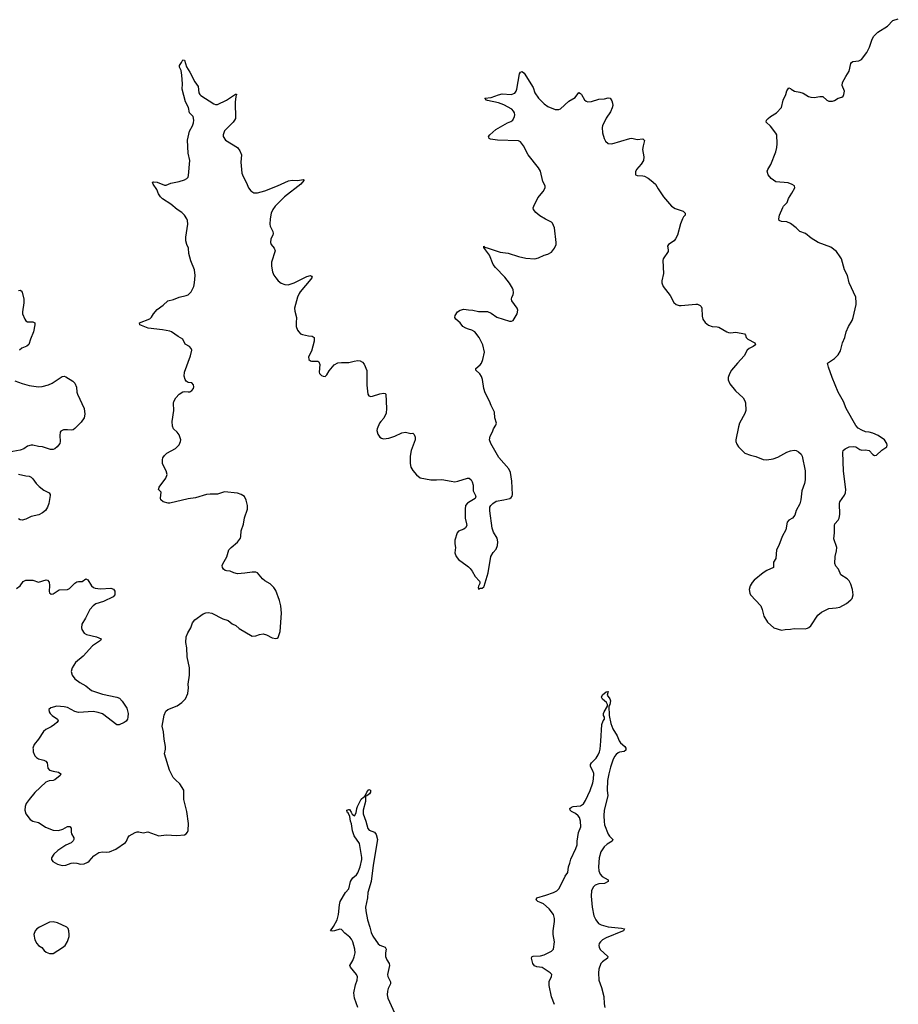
# Model space of a CAD drawing. Header units: inches. Extents: x 1174277 to 1307032, y 522670 to 678486.
# Tile 62 of 121: x 1225084 to 1234710, y 587205 to 597991. Entities that reach past the tile are written whole.
import ezdxf

# ---------------------------------------------------------------- set-up
doc = ezdxf.new("R2010")
doc.units = ezdxf.units.IN
doc.header["$MEASUREMENT"] = 0
for name, color, linetype in [('B2528', 7, 'Continuous'), ('B2529', 7, 'Continuous'), ('B2538', 7, 'Continuous'), ('B2539', 7, 'Continuous')]:
    doc.layers.add(name, color=color, linetype=linetype)

msp = doc.modelspace()

# ---------------------------------------------------------------- linework, layer by layer
at = {"layer": 'B2528', "color": 6}
for points, elevation in [([(1225231, 590000), (1225233, 589970), (1225250, 589928), (1225268, 589908), (1225292, 589892), (1225350, 589878), (1225370, 589868), (1225385, 589850), (1225394, 589790), (1225410, 589771), (1225450, 589758), (1225509, 589748), (1225536, 589730), (1225527, 589710), (1225470, 589662), (1225450, 589656), (1225406, 589654), (1225370, 589637), (1225250, 589524), (1225188, 589450), (1225157, 589403), (1225145, 589370), (1225139, 589330), (1225150, 589290), (1225201, 589230), (1225228, 589210), (1225290, 589196), (1225310, 589186), (1225366, 589146), (1225450, 589114), (1225510, 589110), (1225556, 589124), (1225610, 589152), (1225634, 589154), (1225650, 589136), (1225649, 589090), (1225652, 589072), (1225676, 589030), (1225676, 589010), (1225670, 588997), (1225650, 588974), (1225590, 588947), (1225501, 588890), (1225458, 588850), (1225434, 588810), (1225433, 588790), (1225449, 588770), (1225499, 588739), (1225550, 588726), (1225590, 588728), (1225650, 588752), (1225670, 588756), (1225712, 588752), (1225750, 588740), (1225790, 588743), (1225830, 588761), (1225846, 588774), (1225898, 588830), (1225950, 588867), (1225990, 588875), (1226030, 588871), (1226070, 588874), (1226137, 588903), (1226243, 588977), (1226254, 588990), (1226270, 589030), (1226284, 589050), (1226350, 589087), (1226370, 589094), (1226390, 589095), (1226436, 589084), (1226490, 589094), (1226610, 589052), (1226690, 589060), (1226807, 589053), (1226890, 589061), (1226910, 589071), (1226924, 589090), (1226929, 589110), (1226933, 589187), (1226917, 589317), (1226883, 589450), (1226882, 589550), (1226840, 589620), (1226790, 589662), (1226767, 589690), (1226727, 589770), (1226671, 589950), (1226681, 589999), (1226681, 590000)], 900), ([(1228790, 587170), (1228752, 587272), (1228746, 587330), (1228763, 587417), (1228782, 587470), (1228784, 587504), (1228774, 587530), (1228710, 587610), (1228702, 587630), (1228735, 587685), (1228750, 587726), (1228759, 587770), (1228757, 587810), (1228733, 587890), (1228719, 587919), (1228701, 587941), (1228645, 587985), (1228610, 588024), (1228590, 588029), (1228532, 588008), (1228510, 588004), (1228488, 588010), (1228524, 588056), (1228562, 588130), (1228576, 588190), (1228587, 588293), (1228597, 588330), (1228654, 588430), (1228690, 588470), (1228709, 588549), (1228720, 588570), (1228735, 588590), (1228776, 588624), (1228790, 588646), (1228815, 588710), (1228833, 588790), (1228834, 588814), (1228806, 588966), (1228748, 589050), (1228730, 589105), (1228721, 589181), (1228710, 589210), (1228701, 589261), (1228682, 589302), (1228672, 589310), (1228669, 589331), (1228690, 589340), (1228697, 589337), (1228717, 589310), (1228728, 589288), (1228752, 589268), (1228770, 589302), (1228778, 589350), (1228787, 589373), (1228827, 589453), (1228850, 589473), (1228863, 589477), (1228870, 589496), (1228878, 589502), (1228887, 589530), (1228910, 589556), (1228926, 589550), (1228928, 589530), (1228916, 589510), (1228889, 589489), (1228874, 589486), (1228873, 589427), (1228847, 589330), (1228848, 589290), (1228878, 589210), (1228899, 589130), (1228913, 589113), (1228971, 589090), (1228990, 589065), (1229005, 589010), (1228958, 588730), (1228934, 588550), (1228899, 588430), (1228893, 588370), (1228873, 588270), (1228875, 588230), (1228894, 588130), (1228921, 588050), (1228936, 587990), (1228953, 587950), (1229010, 587867), (1229030, 587853), (1229089, 587830), (1229099, 587810), (1229092, 587768), (1229093, 587730), (1229108, 587690), (1229131, 587650), (1229135, 587630), (1229114, 587530), (1229119, 587510), (1229148, 587450), (1229148, 587430), (1229121, 587379), (1229113, 587350), (1229109, 587309), (1229116, 587270), (1229190, 587110)], 800)]:
    msp.add_lwpolyline(points, dxfattribs=dict(at, elevation=elevation))
at = {"layer": 'B2528', "color": 6, "elevation": 900}
msp.add_lwpolyline([(1225450, 588108), (1225410, 588103), (1225300, 588050), (1225272, 588030), (1225254, 588010), (1225241, 587970), (1225250, 587910), (1225271, 587871), (1225290, 587850), (1225326, 587826), (1225353, 587793), (1225376, 587776), (1225410, 587762), (1225450, 587762), (1225554, 587826), (1225582, 587850), (1225610, 587891), (1225626, 587946), (1225628, 587970), (1225623, 588010), (1225614, 588034), (1225600, 588050), (1225497, 588097)], close=True, dxfattribs=at)
at = {"layer": 'B2529', "color": 6, "elevation": 900}
for points in [[(1226681, 590000), (1226681, 590030), (1226667, 590110), (1226660, 590190), (1226647, 590250), (1226667, 590373), (1226684, 590416), (1226707, 590433), (1226810, 590475), (1226862, 590510), (1226901, 590550), (1226926, 590610), (1226933, 590670), (1226931, 590710), (1226944, 590810), (1226945, 590890), (1226920, 591010), (1226915, 591110), (1226903, 591170), (1226910, 591230), (1226926, 591274), (1226958, 591330), (1226978, 591382), (1227005, 591415), (1227096, 591484), (1227125, 591495), (1227150, 591497), (1227190, 591489), (1227310, 591427), (1227370, 591408), (1227413, 591373), (1227453, 591353), (1227490, 591320), (1227630, 591239), (1227670, 591240), (1227710, 591256), (1227750, 591262), (1227790, 591252), (1227850, 591221), (1227890, 591211), (1227906, 591214), (1227916, 591224), (1227939, 591290), (1227951, 591490), (1227944, 591570), (1227932, 591630), (1227890, 591737), (1227870, 591770), (1227830, 591810), (1227770, 591845), (1227745, 591865), (1227690, 591932), (1227670, 591939), (1227630, 591940), (1227550, 591927), (1227470, 591921), (1227430, 591931), (1227390, 591950), (1227350, 591952), (1227337, 591957), (1227317, 591970), (1227306, 591990), (1227304, 592010), (1227310, 592030), (1227355, 592105), (1227377, 592183), (1227401, 592210), (1227472, 592268), (1227504, 592310), (1227508, 592330), (1227510, 592390), (1227535, 592465), (1227547, 592533), (1227580, 592630), (1227579, 592670), (1227566, 592726), (1227546, 592766), (1227510, 592791), (1227470, 592804), (1227330, 592817), (1227250, 592795), (1227170, 592794), (1227130, 592789), (1227010, 592753), (1226930, 592743), (1226730, 592693), (1226710, 592693), (1226658, 592710), (1226632, 592730), (1226628, 592750), (1226634, 592814), (1226606, 592846), (1226613, 592870), (1226686, 592970), (1226699, 593010), (1226690, 593050), (1226655, 593110), (1226649, 593129), (1226648, 593170), (1226654, 593190), (1226670, 593217), (1226698, 593242), (1226790, 593293), (1226809, 593310), (1226830, 593334), (1226846, 593370), (1226848, 593390), (1226830, 593445), (1226810, 593473), (1226769, 593510), (1226758, 593538), (1226756, 593590), (1226772, 593710), (1226770, 593790), (1226773, 593810), (1226794, 593850), (1226830, 593888), (1226870, 593913), (1226890, 593919), (1226930, 593913), (1226950, 593915), (1226970, 593928), (1226987, 593950), (1226991, 593970), (1226989, 593990), (1226970, 594013), (1226930, 594017), (1226910, 594030), (1226896, 594050), (1226887, 594087), (1226890, 594131), (1226956, 594310), (1226969, 594370), (1226964, 594390), (1226943, 594410), (1226897, 594437), (1226870, 594490), (1226819, 594519), (1226747, 594570), (1226730, 594578), (1226650, 594593), (1226493, 594610), (1226401, 594650), (1226397, 594670), (1226510, 594715), (1226528, 594732), (1226552, 594770), (1226590, 594817), (1226656, 594864), (1226708, 594912), (1226770, 594925), (1226830, 594950), (1226910, 594969), (1226930, 594978), (1226962, 595010), (1226975, 595030), (1226993, 595070), (1227001, 595110), (1227006, 595190), (1226998, 595250), (1226959, 595350), (1226938, 595430), (1226932, 595490), (1226914, 595530), (1226903, 595570), (1226903, 595610), (1226925, 595750), (1226923, 595790), (1226915, 595810), (1226890, 595850), (1226860, 595880), (1226810, 595910), (1226742, 595970), (1226650, 596029), (1226628, 596050), (1226605, 596085), (1226588, 596130), (1226545, 596190), (1226539, 596210), (1226550, 596215), (1226590, 596210), (1226670, 596178), (1226690, 596178), (1226741, 596199), (1226830, 596217), (1226890, 596235), (1226917, 596250), (1226930, 596267), (1226935, 596285), (1226950, 596450), (1226929, 596530), (1226924, 596670), (1226943, 596770), (1226979, 596830), (1226990, 596861), (1226993, 596890), (1226985, 596930), (1226946, 596970), (1226932, 597030), (1226900, 597090), (1226866, 597230), (1226869, 597290), (1226862, 597382), (1226853, 597433), (1226835, 597470), (1226837, 597490), (1226858, 597522), (1226870, 597550), (1226890, 597547), (1226913, 597473), (1226950, 597416), (1227002, 597310), (1227038, 597258), (1227047, 597190), (1227058, 597170), (1227070, 597159), (1227210, 597070), (1227230, 597063), (1227250, 597063), (1227350, 597108), (1227450, 597177), (1227457, 597177), (1227463, 597170), (1227456, 597164), (1227453, 597150), (1227446, 597086), (1227448, 596910), (1227439, 596890), (1227423, 596870), (1227328, 596772), (1227315, 596730), (1227315, 596710), (1227338, 596670), (1227471, 596590), (1227496, 596556), (1227513, 596510), (1227508, 596432), (1227518, 596310), (1227533, 596273), (1227570, 596204), (1227590, 596150), (1227616, 596116), (1227650, 596095), (1227690, 596093), (1227770, 596117), (1227910, 596171), (1228030, 596226), (1228070, 596232), (1228130, 596230), (1228190, 596239), (1228197, 596237), (1228199, 596230), (1228165, 596190), (1227987, 596050), (1227885, 595950), (1227859, 595910), (1227841, 595870), (1227828, 595810), (1227824, 595750), (1227828, 595728), (1227858, 595670), (1227862, 595650), (1227859, 595630), (1227836, 595590), (1227832, 595550), (1227841, 595530), (1227873, 595490), (1227882, 595458), (1227844, 595336), (1227844, 595290), (1227854, 595230), (1227870, 595191), (1227890, 595162), (1227917, 595130), (1227950, 595105), (1227989, 595089), (1228026, 595086), (1228090, 595110), (1228230, 595178), (1228270, 595190), (1228283, 595183), (1228287, 595170), (1228275, 595150), (1228158, 595010), (1228146, 594990), (1228129, 594950), (1228095, 594830), (1228098, 594798), (1228117, 594730), (1228112, 594670), (1228115, 594630), (1228129, 594590), (1228141, 594570), (1228160, 594550), (1228181, 594541), (1228250, 594527), (1228290, 594524), (1228310, 594510), (1228310, 594470), (1228281, 594359), (1228250, 594298), (1228253, 594270), (1228270, 594253), (1228282, 594250), (1228350, 594251), (1228363, 594243), (1228374, 594214), (1228365, 594130), (1228370, 594115), (1228390, 594095), (1228410, 594085), (1228430, 594083), (1228450, 594099), (1228474, 594146), (1228510, 594190), (1228530, 594209), (1228570, 594232), (1228610, 594237), (1228690, 594237), (1228750, 594252), (1228790, 594257), (1228815, 594255), (1228841, 594241), (1228858, 594218), (1228887, 594147), (1228888, 593988), (1228899, 593890), (1228908, 593870), (1228930, 593863), (1228950, 593866), (1229030, 593892), (1229070, 593899), (1229090, 593897), (1229097, 593890), (1229104, 593730), (1229098, 593682), (1229074, 593626), (1229041, 593590), (1229028, 593570), (1229002, 593510), (1228998, 593490), (1229007, 593450), (1229030, 593418), (1229047, 593407), (1229070, 593401), (1229127, 593407), (1229196, 593430), (1229270, 593464), (1229310, 593473), (1229370, 593458), (1229390, 593460), (1229407, 593447), (1229417, 593417), (1229416, 593390), (1229373, 593270), (1229362, 593210), (1229362, 593130), (1229369, 593090), (1229390, 593053), (1229430, 593004), (1229470, 592972), (1229590, 592952), (1229650, 592949), (1229710, 592955), (1229810, 592934), (1229850, 592930), (1229886, 592934), (1229990, 592969), (1230000, 592968)], [(1225070, 595026), (1225090, 595027), (1225100, 595020), (1225110, 595005), (1225131, 594930), (1225131, 594890), (1225114, 594790), (1225117, 594770), (1225141, 594710), (1225151, 594691), (1225170, 594681), (1225230, 594681), (1225252, 594670), (1225252, 594650), (1225236, 594570), (1225203, 594490), (1225186, 594434), (1225164, 594416), (1225109, 594391), (1225082, 594370)], [(1230000, 594602), (1229972, 594610), (1229939, 594630), (1229909, 594670), (1229861, 594710), (1229852, 594730), (1229857, 594750), (1229881, 594790), (1229910, 594810), (1229950, 594819), (1230000, 594813)], [(1225030, 594035), (1225110, 594004), (1225190, 593984), (1225290, 593968), (1225330, 593972), (1225401, 593990), (1225440, 594010), (1225550, 594082), (1225570, 594086), (1225590, 594080), (1225668, 594030), (1225688, 594008), (1225705, 593965), (1225711, 593910), (1225718, 593890), (1225792, 593730), (1225798, 593670), (1225790, 593630), (1225758, 593582), (1225690, 593512), (1225670, 593499), (1225650, 593494), (1225610, 593498), (1225563, 593497), (1225535, 593485), (1225529, 593471), (1225524, 593436), (1225529, 593370), (1225524, 593350), (1225494, 593310), (1225470, 593291), (1225450, 593284), (1225423, 593283), (1225336, 593310), (1225290, 593315), (1225230, 593331), (1225210, 593331), (1225170, 593319), (1225129, 593291), (1225090, 593274), (1224970, 593255)], [(1225070, 593012), (1225150, 592994), (1225190, 592990), (1225210, 592980), (1225230, 592961), (1225264, 592910), (1225296, 592876), (1225350, 592836), (1225408, 592808), (1225418, 592790), (1225418, 592778), (1225405, 592690), (1225389, 592650), (1225366, 592614), (1225333, 592587), (1225294, 592566), (1225211, 592549), (1225150, 592518), (1225110, 592508), (1225090, 592512), (1225070, 592523)], [(1230000, 592702), (1229990, 592696), (1229970, 592670), (1229964, 592630), (1229964, 592530), (1229981, 592470), (1229982, 592450), (1229970, 592423), (1229950, 592409), (1229891, 592389), (1229876, 592370), (1229850, 592290), (1229850, 592250), (1229859, 592210), (1229853, 592150), (1229867, 592110), (1229890, 592077), (1229988, 592008), (1230000, 591996)], [(1225050, 591758), (1225090, 591790), (1225123, 591837), (1225150, 591850), (1225230, 591850), (1225290, 591830), (1225373, 591853), (1225390, 591850), (1225408, 591828), (1225411, 591791), (1225407, 591727), (1225412, 591712), (1225430, 591699), (1225450, 591703), (1225516, 591744), (1225610, 591748), (1225630, 591761), (1225690, 591819), (1225710, 591832), (1225730, 591837), (1225770, 591835), (1225810, 591864), (1225830, 591855), (1225870, 591790), (1225893, 591770), (1225910, 591764), (1225970, 591757), (1226083, 591763), (1226112, 591752), (1226127, 591730), (1226127, 591690), (1226109, 591670), (1226003, 591617), (1225918, 591590), (1225889, 591570), (1225853, 591530), (1225807, 591433), (1225767, 591370), (1225760, 591330), (1225766, 591310), (1225792, 591272), (1225817, 591257), (1225926, 591230), (1225976, 591210), (1225969, 591190), (1225881, 591130), (1225781, 591019), (1225697, 590950), (1225658, 590890), (1225648, 590850), (1225659, 590810), (1225690, 590772), (1225742, 590730), (1225810, 590694), (1225870, 590644), (1225990, 590604), (1226150, 590570), (1226179, 590559), (1226207, 590527), (1226257, 590450), (1226273, 590390), (1226270, 590350), (1226264, 590330), (1226250, 590307), (1226230, 590292), (1226173, 590267), (1226150, 590267), (1225990, 590385), (1225943, 590403), (1225890, 590411), (1225730, 590401), (1225690, 590412), (1225610, 590457), (1225570, 590464), (1225490, 590469), (1225427, 590453), (1225405, 590435), (1225406, 590410), (1225417, 590390), (1225439, 590370), (1225500, 590330), (1225505, 590310), (1225492, 590290), (1225467, 590270), (1225430, 590245), (1225370, 590216), (1225345, 590195), (1225291, 590109), (1225244, 590050), (1225230, 590010), (1225231, 590000)]]:
    msp.add_lwpolyline(points, dxfattribs=at)
at = {"layer": 'B2538', "color": 6, "elevation": 800}
for points in [[(1230942, 587202), (1230912, 587288), (1230886, 587410), (1230886, 587454), (1230912, 587510), (1230913, 587530), (1230897, 587550), (1230810, 587606), (1230750, 587614), (1230726, 587626), (1230705, 587650), (1230691, 587710), (1230695, 587725), (1230708, 587732), (1230790, 587734), (1230830, 587745), (1230910, 587785), (1230932, 587808), (1230945, 587890), (1230929, 587969), (1230928, 588010), (1230943, 588110), (1230943, 588143), (1230931, 588190), (1230886, 588250), (1230824, 588304), (1230798, 588318), (1230762, 588330), (1230743, 588350), (1230750, 588371), (1230850, 588399), (1230934, 588430), (1230970, 588448), (1230990, 588470), (1231025, 588530), (1231060, 588610), (1231089, 588650), (1231096, 588710), (1231112, 588750), (1231124, 588796), (1231179, 588910), (1231190, 588950), (1231191, 588990), (1231205, 589085), (1231231, 589150), (1231227, 589210), (1231217, 589250), (1231204, 589270), (1231174, 589294), (1231130, 589317), (1231115, 589330), (1231111, 589350), (1231130, 589364), (1231149, 589370), (1231230, 589379), (1231260, 589400), (1231284, 589436), (1231333, 589547), (1231362, 589630), (1231371, 589670), (1231373, 589733), (1231364, 589764), (1231337, 589810), (1231337, 589830), (1231350, 589850), (1231399, 589901), (1231423, 589937), (1231438, 589970), (1231442, 590000)], [(1231725, 590000), (1231725, 589990), (1231707, 589973), (1231655, 589965), (1231641, 589959), (1231619, 589941), (1231602, 589918), (1231582, 589878), (1231557, 589803), (1231537, 589730), (1231525, 589655), (1231522, 589550), (1231528, 589490), (1231488, 589330), (1231483, 589270), (1231486, 589206), (1231493, 589170), (1231530, 589070), (1231546, 589046), (1231583, 589010), (1231574, 588990), (1231521, 588959), (1231489, 588931), (1231450, 588874), (1231431, 588810), (1231425, 588710), (1231428, 588668), (1231443, 588630), (1231466, 588606), (1231532, 588570), (1231533, 588550), (1231490, 588527), (1231430, 588523), (1231390, 588509), (1231370, 588490), (1231350, 588450), (1231344, 588390), (1231357, 588270), (1231374, 588174), (1231395, 588130), (1231427, 588090), (1231455, 588075), (1231530, 588052), (1231678, 588038), (1231710, 588030), (1231698, 588010), (1231690, 588006), (1231510, 587933), (1231470, 587910), (1231447, 587890), (1231433, 587870), (1231428, 587850), (1231431, 587830), (1231445, 587805), (1231528, 587730), (1231523, 587710), (1231468, 587670), (1231452, 587650), (1231430, 587590), (1231425, 587550), (1231430, 587470), (1231460, 587390), (1231485, 587290), (1231488, 587210), (1231496, 587170)]]:
    msp.add_lwpolyline(points, dxfattribs=at)
at = {"layer": 'B2539', "color": 6}
for points, elevation in [([(1230000, 594813), (1230050, 594808), (1230110, 594795), (1230210, 594793), (1230250, 594775), (1230310, 594732), (1230450, 594689), (1230471, 594689), (1230490, 594697), (1230533, 594770), (1230542, 594810), (1230536, 594830), (1230476, 594910), (1230472, 594930), (1230475, 594950), (1230490, 594978), (1230496, 595004), (1230492, 595030), (1230483, 595050), (1230450, 595104), (1230400, 595170), (1230298, 595278), (1230272, 595310), (1230233, 595410), (1230186, 595470), (1230182, 595482), (1230170, 595490), (1230169, 595511), (1230174, 595506), (1230171, 595491), (1230182, 595498), (1230207, 595493), (1230350, 595446), (1230435, 595435), (1230550, 595397), (1230630, 595379), (1230727, 595373), (1230770, 595383), (1230829, 595411), (1230870, 595421), (1230910, 595445), (1230945, 595490), (1230960, 595530), (1230961, 595550), (1230942, 595710), (1230922, 595762), (1230912, 595772), (1230845, 595805), (1230784, 595844), (1230739, 595879), (1230713, 595913), (1230710, 595930), (1230716, 595950), (1230762, 596038), (1230821, 596110), (1230842, 596150), (1230842, 596170), (1230817, 596217), (1230789, 596330), (1230770, 596370), (1230654, 596510), (1230605, 596610), (1230570, 596653), (1230550, 596663), (1230318, 596670), (1230244, 596684), (1230229, 596690), (1230224, 596704), (1230222, 596710), (1230234, 596730), (1230300, 596790), (1230430, 596861), (1230465, 596875), (1230486, 596890), (1230506, 596930), (1230510, 596950), (1230506, 596970), (1230495, 596990), (1230475, 597010), (1230390, 597057), (1230330, 597081), (1230210, 597106), (1230200, 597110), (1230182, 597130), (1230250, 597138), (1230331, 597169), (1230370, 597178), (1230470, 597171), (1230510, 597188), (1230525, 597210), (1230531, 597230), (1230561, 597399), (1230570, 597418), (1230590, 597425), (1230610, 597406), (1230708, 597250), (1230728, 597190), (1230770, 597130), (1230830, 597069), (1230870, 597040), (1230950, 597009), (1230990, 597007), (1231010, 597014), (1231102, 597098), (1231170, 597139), (1231210, 597192), (1231230, 597181), (1231239, 597170), (1231272, 597112), (1231290, 597097), (1231310, 597091), (1231350, 597096), (1231430, 597121), (1231490, 597124), (1231530, 597136), (1231553, 597133), (1231570, 597103), (1231578, 597078), (1231581, 597050), (1231576, 597024), (1231557, 596983), (1231510, 596912), (1231470, 596830), (1231465, 596810), (1231469, 596750), (1231488, 596688), (1231501, 596661), (1231530, 596636), (1231570, 596630), (1231770, 596690), (1231790, 596692), (1231850, 596680), (1231910, 596686), (1231920, 596680), (1231929, 596669), (1231914, 596610), (1231909, 596570), (1231921, 596490), (1231917, 596450), (1231893, 596407), (1231840, 596350), (1231830, 596326), (1231831, 596291), (1231850, 596283), (1231910, 596282), (1231930, 596276), (1231970, 596254), (1232002, 596230), (1232051, 596190), (1232078, 596138), (1232138, 596050), (1232227, 595947), (1232264, 595924), (1232353, 595893), (1232374, 595870), (1232376, 595850), (1232356, 595830), (1232345, 595810), (1232325, 595755), (1232290, 595629), (1232270, 595590), (1232253, 595570), (1232191, 595530), (1232182, 595510), (1232190, 595470), (1232189, 595450), (1232135, 595370), (1232130, 595354), (1232138, 595210), (1232121, 595130), (1232121, 595110), (1232133, 595070), (1232210, 594970), (1232250, 594893), (1232275, 594870), (1232310, 594859), (1232330, 594860), (1232490, 594875), (1232510, 594874), (1232540, 594860), (1232550, 594850), (1232558, 594830), (1232562, 594742), (1232569, 594709), (1232595, 594675), (1232630, 594645), (1232670, 594630), (1232727, 594627), (1232743, 594623), (1232830, 594570), (1232850, 594563), (1232870, 594561), (1232930, 594568), (1233026, 594550), (1233036, 594536), (1233044, 594510), (1233060, 594490), (1233140, 594450), (1233144, 594430), (1233120, 594410), (1233076, 594390), (1233055, 594370), (1233023, 594310), (1232948, 594230), (1232883, 594150), (1232859, 594110), (1232846, 594070), (1232847, 594047), (1232863, 594003), (1232926, 593926), (1233010, 593848), (1233030, 593816), (1233035, 593795), (1233040, 593710), (1233030, 593677), (1232972, 593570), (1232959, 593530), (1232930, 593390), (1232930, 593370), (1232940, 593340), (1232959, 593310), (1233030, 593243), (1233090, 593219), (1233150, 593207), (1233230, 593173), (1233271, 593171), (1233338, 593182), (1233390, 593200), (1233490, 593254), (1233530, 593267), (1233570, 593274), (1233590, 593270), (1233617, 593257), (1233647, 593230), (1233657, 593210), (1233690, 593050), (1233688, 592950), (1233682, 592910), (1233654, 592830), (1233643, 592730), (1233631, 592689), (1233590, 592614), (1233576, 592564), (1233550, 592532), (1233512, 592508), (1233493, 592487), (1233478, 592402), (1233439, 592330), (1233402, 592230), (1233377, 592183), (1233370, 592090), (1233343, 592050), (1233344, 591990), (1233270, 591956), (1233231, 591930), (1233131, 591850), (1233110, 591826), (1233088, 591790), (1233076, 591750), (1233082, 591710), (1233090, 591691), (1233203, 591570), (1233220, 591530), (1233236, 591456), (1233276, 591390), (1233346, 591330), (1233430, 591302), (1233470, 591310), (1233530, 591314), (1233570, 591323), (1233690, 591319), (1233716, 591324), (1233730, 591331), (1233750, 591351), (1233830, 591467), (1233870, 591499), (1233950, 591540), (1234030, 591548), (1234070, 591557), (1234144, 591596), (1234190, 591634), (1234204, 591650), (1234216, 591690), (1234208, 591750), (1234190, 591809), (1234170, 591845), (1234150, 591866), (1234079, 591910), (1234056, 591970), (1234024, 592004), (1234014, 592034), (1234017, 592110), (1234032, 592172), (1234035, 592210), (1234005, 592305), (1234011, 592370), (1234010, 592450), (1234015, 592470), (1234052, 592508), (1234061, 592530), (1234069, 592571), (1234066, 592690), (1234069, 592710), (1234119, 592781), (1234131, 592809), (1234136, 592844), (1234123, 592930), (1234111, 593050), (1234101, 593250), (1234107, 593270), (1234127, 593290), (1234170, 593310), (1234216, 593316), (1234246, 593310), (1234290, 593283), (1234310, 593277), (1234350, 593280), (1234390, 593273), (1234430, 593227), (1234450, 593216), (1234470, 593219), (1234530, 593275), (1234584, 593310), (1234589, 593330), (1234583, 593350), (1234557, 593390), (1234490, 593437), (1234430, 593461), (1234390, 593472), (1234350, 593477), (1234310, 593493), (1234270, 593517), (1234245, 593545), (1234138, 593730), (1234109, 593810), (1234051, 593910), (1233984, 594070), (1233944, 594184), (1233934, 594230), (1234010, 594279), (1234050, 594318), (1234078, 594362), (1234100, 594450), (1234124, 594510), (1234137, 594570), (1234164, 594630), (1234204, 594696), (1234216, 594730), (1234248, 594870), (1234250, 594890), (1234243, 594950), (1234171, 595110), (1234152, 595190), (1234121, 595250), (1234086, 595370), (1234074, 595394), (1234032, 595452), (1233970, 595500), (1233832, 595552), (1233757, 595597), (1233692, 595650), (1233630, 595671), (1233590, 595711), (1233530, 595760), (1233490, 595777), (1233430, 595779), (1233406, 595790), (1233401, 595810), (1233409, 595850), (1233445, 595935), (1233453, 595950), (1233491, 595989), (1233507, 596033), (1233545, 596090), (1233575, 596150), (1233573, 596170), (1233547, 596187), (1233504, 596204), (1233370, 596214), (1233316, 596250), (1233284, 596290), (1233272, 596330), (1233280, 596350), (1233314, 596406), (1233370, 596544), (1233381, 596590), (1233384, 596630), (1233378, 596730), (1233370, 596748), (1233310, 596824), (1233261, 596870), (1233265, 596890), (1233284, 596910), (1233310, 596931), (1233376, 596970), (1233430, 597030), (1233449, 597110), (1233477, 597170), (1233490, 597211), (1233510, 597245), (1233530, 597238), (1233536, 597230), (1233571, 597210), (1233630, 597199), (1233667, 597187), (1233726, 597150), (1233750, 597142), (1233790, 597140), (1233850, 597150), (1233882, 597150), (1233928, 597108), (1233950, 597097), (1233990, 597099), (1234010, 597105), (1234050, 597131), (1234090, 597144), (1234105, 597155), (1234115, 597170), (1234122, 597210), (1234096, 597270), (1234098, 597302), (1234135, 597370), (1234173, 597427), (1234190, 597510), (1234198, 597522), (1234210, 597532), (1234279, 597541), (1234305, 597555), (1234365, 597630), (1234393, 597690), (1234422, 597778), (1234441, 597810), (1234487, 597853), (1234590, 597922), (1234650, 597981), (1234710, 598002)], 900), ([(1230000, 591996), (1230019, 591979), (1230043, 591950), (1230073, 591893), (1230120, 591840), (1230126, 591830), (1230125, 591815), (1230110, 591786), (1230106, 591770), (1230110, 591754), (1230130, 591762), (1230150, 591762), (1230170, 591778), (1230174, 591786), (1230216, 591930), (1230246, 592110), (1230270, 592154), (1230304, 592190), (1230320, 592230), (1230323, 592270), (1230314, 592310), (1230277, 592377), (1230261, 592421), (1230234, 592610), (1230235, 592650), (1230247, 592670), (1230268, 592692), (1230305, 592715), (1230390, 592730), (1230454, 592746), (1230470, 592755), (1230481, 592770), (1230484, 592790), (1230475, 592935), (1230460, 593030), (1230443, 593070), (1230334, 593194), (1230245, 593350), (1230230, 593390), (1230237, 593430), (1230263, 593477), (1230276, 593510), (1230302, 593550), (1230308, 593570), (1230290, 593628), (1230285, 593690), (1230250, 593763), (1230232, 593812), (1230184, 593904), (1230170, 593950), (1230156, 594050), (1230144, 594084), (1230127, 594110), (1230082, 594150), (1230080, 594170), (1230130, 594210), (1230142, 594230), (1230157, 594270), (1230175, 594350), (1230157, 594430), (1230118, 594510), (1230070, 594573), (1230039, 594590), (1230000, 594602)], 900), ([(1230000, 592968), (1230010, 592967), (1230031, 592951), (1230043, 592930), (1230051, 592891), (1230054, 592830), (1230082, 592770), (1230073, 592747), (1230000, 592702)], 900), ([(1231442, 590000), (1231452, 590088), (1231461, 590270), (1231476, 590310), (1231491, 590330), (1231491, 590350), (1231482, 590370), (1231481, 590390), (1231487, 590410), (1231524, 590470), (1231524, 590490), (1231512, 590512), (1231469, 590549), (1231460, 590570), (1231470, 590596), (1231510, 590627), (1231533, 590633), (1231520, 590590), (1231551, 590551), (1231558, 590530), (1231550, 590489), (1231538, 590470), (1231542, 590370), (1231562, 590282), (1231582, 590222), (1231630, 590144), (1231652, 590092), (1231668, 590068), (1231713, 590030), (1231724, 590010), (1231725, 590000)], 800)]:
    msp.add_lwpolyline(points, dxfattribs=dict(at, elevation=elevation))

doc.saveas('drawing.dxf')
